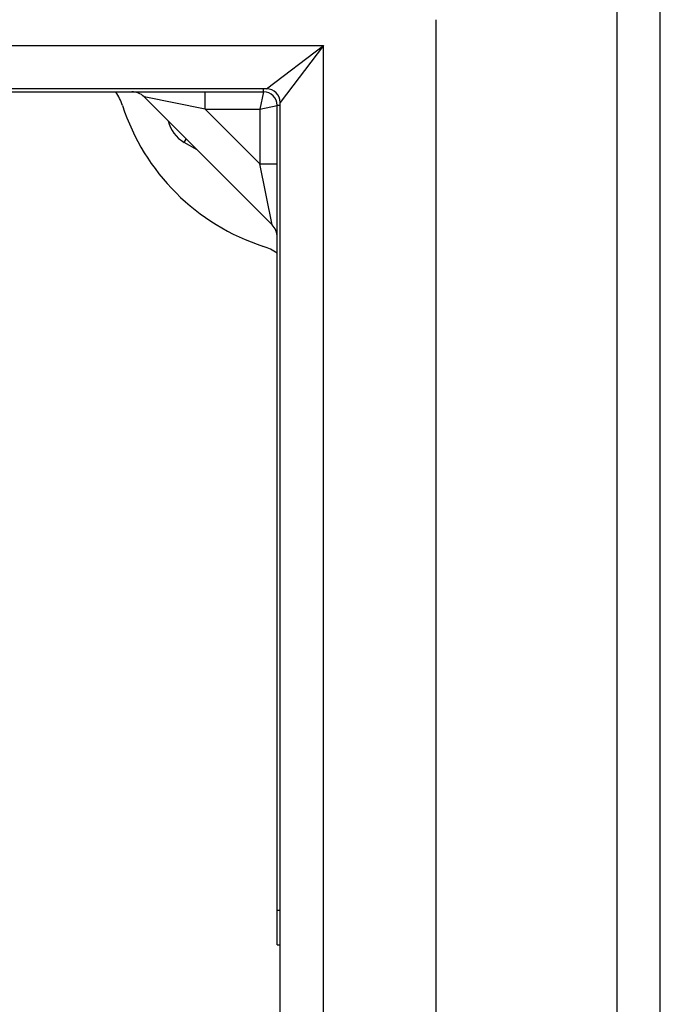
# Model space of a CAD drawing. Header units: inches. Extents: x 12 to 235, y 17 to 142.
# Tile 74 of 117: x 129.16 to 130.62, y 107.71 to 109.95. Entities that reach past the tile are written whole.
import ezdxf

# ---------------------------------------------------------------- set-up
doc = ezdxf.new("R2010")
doc.units = ezdxf.units.IN
doc.header["$MEASUREMENT"] = 0
doc.layers.add('Visible Edges(ANSI)', color=7, linetype='Continuous', lineweight=25)
doc.layers.add('Visible Tangent Edges(ANSI)', color=7, linetype='Continuous', lineweight=25)

msp = doc.modelspace()

# ---------------------------------------------------------------- linework, layer by layer
at = {"layer": 'Visible Edges(ANSI)'}
for p, q in [((130.6171, 50.7584), (130.6171, 110.5604)), ((130.1053, 109.9507), (130.1053, 51.368)), ((129.7199, 109.7932), (95.5142, 109.7932)), ((127.8228, 109.7864), (129.7131, 109.7864)), ((129.4406, 109.7748), (129.7325, 109.4829)), ((129.7441, 107.9201), (129.7441, 109.7554)), ((129.7509, 51.5565), (129.7509, 109.7622)), ((129.5617, 109.6538), (129.5324, 109.6707)), ((129.7441, 107.8414), (129.7441, 107.9201)), ((129.7441, 107.8414), (129.7509, 107.8414))]:
    msp.add_line(p, q, dxfattribs=at)
for centre, radius, start, end in [((129.2726, 109.7164), 0.125, 17.9869, 34.0558), ((129.4128, 109.747), 0.0394, 45, 90), ((129.7131, 109.7554), 0.031, 0, 90), ((129.7199, 109.7622), 0.031, 0, 90), ((129.8671, 109.9094), 0.5, 197.9869, 252.0131), ((129.5718, 109.7389), 0.0787, 193.7585, 240), ((129.7047, 109.4551), 0.0394, 0, 45), ((129.6741, 109.3149), 0.125, 55.9442, 72.0131)]:
    msp.add_arc(centre, radius, start, end, dxfattribs=at)
at = {"layer": 'Visible Tangent Edges(ANSI)'}
for p, q in [((130.5181, 110.5604), (130.5181, 50.7584)), ((95.3842, 109.8922), (129.8499, 109.8922)), ((129.7199, 109.7932), (129.8499, 109.8922)), ((129.8499, 109.8922), (129.7509, 109.7622)), ((129.8499, 51.4265), (129.8499, 109.8922)), ((129.5798, 109.747), (129.4406, 109.7748)), ((129.5798, 109.747), (129.5798, 109.7864)), ((129.7131, 109.7864), (129.7047, 109.747)), ((129.7131, 109.7864), (129.7131, 109.7932)), ((129.7047, 109.747), (129.7441, 109.7554)), ((129.7509, 109.7554), (129.7441, 109.7554)), ((129.5798, 109.747), (129.7047, 109.747)), ((129.7047, 109.6221), (129.5798, 109.747)), ((129.7047, 109.747), (129.7047, 109.6221)), ((129.5324, 109.6707), (129.5369, 109.6785)), ((129.7047, 109.6221), (129.7441, 109.6221)), ((129.7325, 109.4829), (129.7047, 109.6221)), ((129.7509, 107.9201), (129.7441, 107.9201))]:
    msp.add_line(p, q, dxfattribs=at)

doc.saveas('drawing.dxf')
